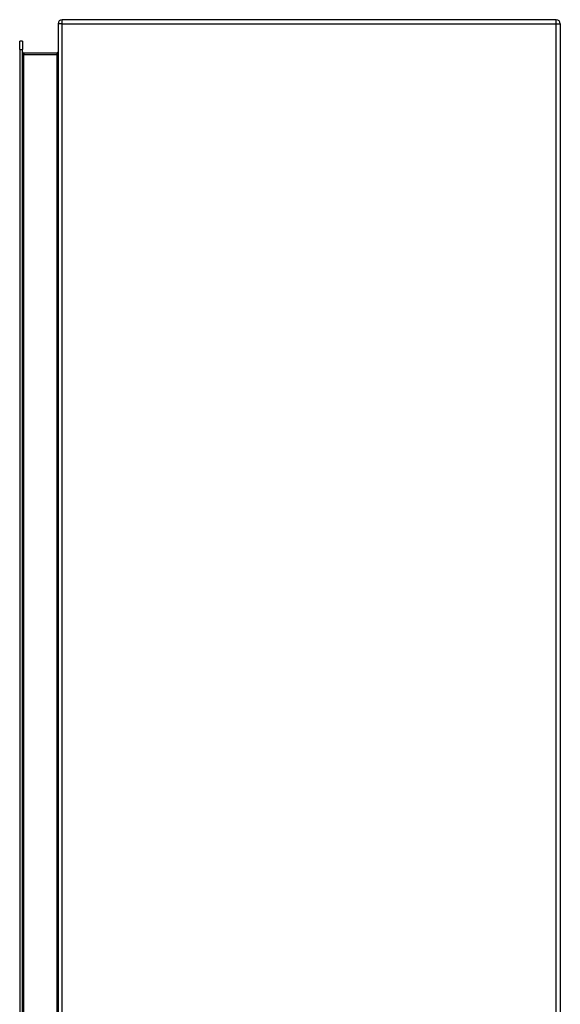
# Model space of a CAD drawing. Header units: inches. Extents: x 22 to 211, y 17 to 128.
# Tile 75 of 91: x 142 to 154, y 80 to 104. Entities that reach past the tile are written whole.
import ezdxf

# ---------------------------------------------------------------- set-up
doc = ezdxf.new("R2010")
doc.units = ezdxf.units.IN
doc.header["$MEASUREMENT"] = 0
doc.layers.add('Visible Edges(ANSI)', color=7, linetype='Continuous', lineweight=25)
doc.layers.add('Visible Tangent Edges(ANSI)', color=7, linetype='Continuous', lineweight=25)

msp = doc.modelspace()

# ---------------------------------------------------------------- linework, layer by layer
at = {"layer": 'Visible Edges(ANSI)'}
for p, q in [((154.375, 103.78), (142.573, 103.78)), ((142.474, 103.681), (142.474, 43.879)), ((154.474, 103.681), (154.474, 43.879)), ((141.558, 103.071), (141.558, 103.268)), ((141.626, 103.268), (141.558, 103.268)), ((141.626, 103.268), (141.626, 103.071)), ((141.558, 103.071), (141.558, 44.488)), ((141.626, 44.488), (141.626, 103.071)), ((142.443, 102.981), (141.657, 102.981))]:
    msp.add_line(p, q, dxfattribs=at)
at = {"layer": 'Visible Edges(ANSI)', "flags": 128}
msp.add_lwpolyline([(142.474, 103.012), (142.474, 103.011), (142.474, 103.009), (142.474, 103.007), (142.474, 103.006), (142.473, 103.004), (142.473, 103.002), (142.472, 103), (142.471, 102.999), (142.47, 102.997), (142.469, 102.996), (142.468, 102.994), (142.467, 102.992), (142.466, 102.991), (142.464, 102.99), (142.463, 102.988), (142.461, 102.987), (142.459, 102.986), (142.457, 102.985), (142.455, 102.984), (142.453, 102.983), (142.451, 102.982), (142.448, 102.982), (142.446, 102.982), (142.443, 102.981)], dxfattribs=at)
at = {"layer": 'Visible Edges(ANSI)'}
for centre, radius, start, end in [((142.573, 103.681), 0.099, 90, 180), ((154.375, 103.681), 0.099, 0, 90), ((141.657, 103.012), 0.031, 180, 270)]:
    msp.add_arc(centre, radius, start, end, dxfattribs=at)
at = {"layer": 'Visible Tangent Edges(ANSI)'}
for p, q in [((142.573, 103.681), (142.573, 103.78)), ((154.375, 103.681), (154.375, 103.78)), ((142.573, 103.681), (142.474, 103.681)), ((142.573, 43.879), (142.573, 103.681)), ((142.573, 103.681), (154.375, 103.681)), ((154.375, 103.681), (154.474, 103.681)), ((154.375, 43.879), (154.375, 103.681)), ((141.558, 103.071), (141.626, 103.071)), ((141.657, 102.95), (141.626, 102.95)), ((141.657, 102.981), (141.657, 102.95)), ((141.657, 102.95), (142.443, 102.95)), ((141.657, 44.609), (141.657, 102.95)), ((142.443, 102.981), (142.443, 102.95)), ((142.443, 102.95), (142.443, 44.609))]:
    msp.add_line(p, q, dxfattribs=at)
at = {"layer": 'Visible Tangent Edges(ANSI)', "flags": 128}
msp.add_lwpolyline([(142.443, 102.95), (142.446, 102.951), (142.448, 102.951), (142.451, 102.952), (142.453, 102.954), (142.455, 102.955), (142.457, 102.957), (142.459, 102.959), (142.461, 102.961), (142.463, 102.964), (142.464, 102.967), (142.466, 102.97), (142.467, 102.972), (142.468, 102.976), (142.469, 102.979), (142.47, 102.982), (142.471, 102.985), (142.472, 102.988), (142.473, 102.992), (142.473, 102.995), (142.474, 102.999), (142.474, 103.002), (142.474, 103.006), (142.474, 103.009), (142.474, 103.012)], dxfattribs=at)

doc.saveas('drawing.dxf')
